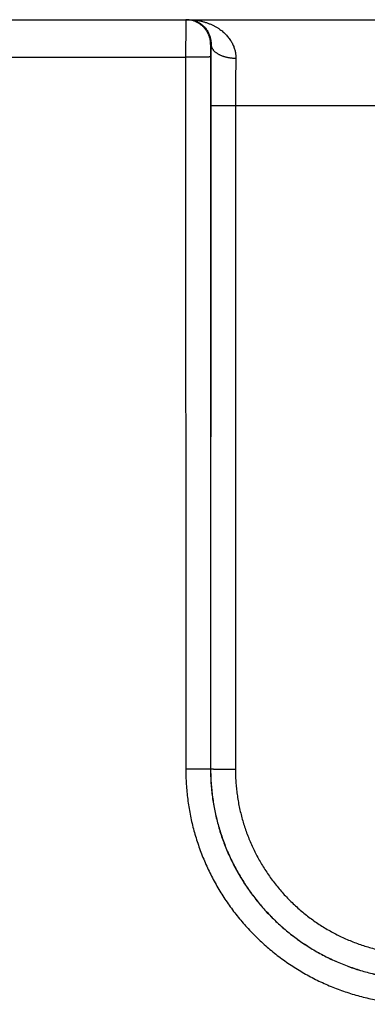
# Model space of a CAD drawing. Header units: inches. Extents: x 0 to 34, y 0 to 22.
# Tile 53 of 152: x 19.58 to 19.861, y 8.379 to 9.174. Entities that reach past the tile are written whole.
import ezdxf

# ---------------------------------------------------------------- set-up
doc = ezdxf.new("R2010")
doc.units = ezdxf.units.IN
doc.header["$LTSCALE"] = 1.87
doc.header["$MEASUREMENT"] = 0
doc.layers.get('0').update_dxf_attribs({"linetype": 'CONTINUOUS'})

msp = doc.modelspace()

# ---------------------------------------------------------------- linework, layer by layer
at = {"color": 7, "linetype": 'CONTINUOUS'}
for p, q in [((16.7548, 9.17443), (24.46884, 9.17443)), ((19.73483, 9.15443), (19.73449, 9.15443)), ((19.46529, 9.14417), (19.71432, 9.14417)), ((19.71432, 9.14417), (19.7144, 8.56883)), ((19.73431, 9.14434), (19.7344, 8.569)), ((19.73457, 9.10521), (19.73449, 8.56909)), ((19.75456, 9.10504), (19.75448, 8.56891)), ((19.75456, 9.10504), (20.35504, 9.10504)), ((19.7344, 8.569), (19.73449, 8.56909))]:
    msp.add_line(p, q, dxfattribs=at)
for points, knots in [([(19.71449, 9.17443), (19.71448, 9.17443), (19.71449, 9.17435), (19.71446, 9.17426), (19.71447, 9.17405), (19.71445, 9.17378), (19.71445, 9.17343), (19.71444, 9.17301), (19.71443, 9.17252), (19.71442, 9.17195), (19.71441, 9.1713), (19.7144, 9.17059), (19.7144, 9.16982), (19.71439, 9.16897), (19.71438, 9.16807), (19.71438, 9.1671), (19.71437, 9.16607), (19.71436, 9.16498), (19.71436, 9.16384), (19.71435, 9.16265), (19.71435, 9.16142), (19.71434, 9.16014), (19.71434, 9.15882), (19.71433, 9.15746), (19.71433, 9.15606), (19.71433, 9.15464), (19.71432, 9.15319), (19.71432, 9.15172), (19.71432, 9.15024), (19.71432, 9.14873), (19.71432, 9.14722), (19.71432, 9.14569), (19.71432, 9.14468), (19.71432, 9.14417)], [0, 0, 0, 0, 0.001321, 0.005191, 0.01162, 0.020591, 0.03208, 0.046057, 0.062488, 0.081332, 0.102532, 0.126024, 0.151748, 0.179644, 0.209654, 0.241718, 0.275749, 0.311638, 0.349288, 0.388613, 0.429516, 0.471874, 0.515563, 0.560482, 0.60653, 0.653571, 0.70146, 0.750073, 0.799306, 0.849045, 0.899161, 0.949523, 1, 1, 1, 1]), ([(19.73449, 9.15443), (19.73449, 9.1548), (19.73447, 9.15555), (19.73437, 9.15667), (19.73421, 9.15778), (19.734, 9.15888), (19.73372, 9.15997), (19.73337, 9.16104), (19.73297, 9.16209), (19.73252, 9.16311), (19.732, 9.16411), (19.73143, 9.16507), (19.73081, 9.16601), (19.73013, 9.16691), (19.72941, 9.16776), (19.72864, 9.16858), (19.72782, 9.16935), (19.72696, 9.17007), (19.72607, 9.17075), (19.72513, 9.17137), (19.72417, 9.17194), (19.72317, 9.17246), (19.72215, 9.17292), (19.7211, 9.17332), (19.72003, 9.17366), (19.71894, 9.17394), (19.71784, 9.17416), (19.71673, 9.17431), (19.71561, 9.17441), (19.71486, 9.17443), (19.71449, 9.17443)], [0, 0, 0, 0, 0.035717, 0.071433, 0.107149, 0.142866, 0.178582, 0.214298, 0.250014, 0.28573, 0.321446, 0.357162, 0.392877, 0.428592, 0.464307, 0.500022, 0.535736, 0.57145, 0.607164, 0.642877, 0.67859, 0.714303, 0.750016, 0.785728, 0.821441, 0.857153, 0.892865, 0.928576, 0.964288, 1, 1, 1, 1]), ([(19.71613, 9.17443), (19.71674, 9.17443), (19.71796, 9.17437), (19.71976, 9.17409), (19.72151, 9.17364), (19.72319, 9.17302), (19.72478, 9.17225), (19.72626, 9.17136), (19.72763, 9.17035), (19.72887, 9.16925), (19.72998, 9.16808), (19.73096, 9.16685), (19.73182, 9.16559), (19.73255, 9.16431), (19.73317, 9.16302), (19.73368, 9.16173), (19.73409, 9.16045), (19.7344, 9.15919), (19.73462, 9.15796), (19.73477, 9.15676), (19.73484, 9.15558), (19.73484, 9.15481), (19.73483, 9.15443)], [0, 0, 0, 0, 0.059945, 0.119634, 0.178919, 0.237611, 0.295436, 0.352234, 0.407834, 0.462136, 0.515034, 0.566455, 0.61638, 0.664764, 0.71165, 0.757028, 0.800907, 0.843331, 0.884347, 0.924056, 0.962565, 1, 1, 1, 1]), ([(19.71613, 9.17443), (19.71703, 9.17443), (19.71883, 9.17438), (19.72151, 9.17416), (19.72415, 9.17379), (19.72673, 9.17328), (19.72923, 9.17264), (19.73165, 9.17188), (19.73396, 9.171), (19.73616, 9.17002), (19.73823, 9.16895), (19.74017, 9.16781), (19.74199, 9.1666), (19.74366, 9.16533), (19.74521, 9.16401), (19.74662, 9.16266), (19.7479, 9.16128), (19.74905, 9.15989), (19.75009, 9.15848), (19.751, 9.15706), (19.75181, 9.15564), (19.75251, 9.15423), (19.7531, 9.15282), (19.7536, 9.15143), (19.75401, 9.15004), (19.75433, 9.14867), (19.75457, 9.14731), (19.75474, 9.14597), (19.75483, 9.14464), (19.75484, 9.14376), (19.75483, 9.14332)], [0, 0, 0, 0, 0.049107, 0.097936, 0.14632, 0.1941, 0.241093, 0.287108, 0.331987, 0.375631, 0.417954, 0.4589, 0.498462, 0.536619, 0.573385, 0.608809, 0.642929, 0.675794, 0.707479, 0.738056, 0.767592, 0.796163, 0.823858, 0.850756, 0.87693, 0.902462, 0.92744, 0.951956, 0.976108, 1, 1, 1, 1]), ([(19.73449, 9.15443), (19.73448, 9.15443), (19.73447, 9.15439), (19.73446, 9.15433), (19.73445, 9.15422), (19.73444, 9.15407), (19.73443, 9.15388), (19.73442, 9.15365), (19.73441, 9.15337), (19.7344, 9.15306), (19.73439, 9.15271), (19.73438, 9.15233), (19.73437, 9.15191), (19.73436, 9.15145), (19.73435, 9.15097), (19.73435, 9.15046), (19.73434, 9.14992), (19.73433, 9.14936), (19.73433, 9.14878), (19.73432, 9.14817), (19.73432, 9.14756), (19.73432, 9.14692), (19.73432, 9.14628), (19.73431, 9.14564), (19.73431, 9.14499), (19.73431, 9.14456), (19.73431, 9.14434)], [0, 0, 0, 0, 0.002367, 0.008774, 0.019404, 0.034271, 0.053344, 0.07654, 0.103708, 0.134689, 0.169365, 0.20762, 0.249307, 0.294245, 0.342227, 0.393019, 0.446375, 0.502085, 0.559944, 0.619723, 0.68111, 0.743762, 0.80733, 0.871459, 0.935796, 1, 1, 1, 1]), ([(19.73483, 9.15443), (19.73482, 9.15346), (19.7348, 9.15149), (19.73477, 9.1485), (19.73474, 9.14544), (19.73471, 9.14231), (19.73469, 9.13912), (19.73467, 9.13588), (19.73465, 9.13259), (19.73463, 9.12925), (19.73461, 9.12588), (19.7346, 9.12248), (19.73459, 9.11905), (19.73458, 9.11561), (19.73457, 9.11215), (19.73457, 9.10868), (19.73457, 9.10637), (19.73457, 9.10521)], [0, 0, 0, 0, 0.05923, 0.120016, 0.182259, 0.24585, 0.310671, 0.376607, 0.443537, 0.511335, 0.579876, 0.649038, 0.718704, 0.788752, 0.859063, 0.929519, 1, 1, 1, 1]), ([(19.73483, 9.15443), (19.73484, 9.15422), (19.73487, 9.15381), (19.73498, 9.15319), (19.73515, 9.15258), (19.73538, 9.15197), (19.73567, 9.15137), (19.73602, 9.15078), (19.73643, 9.1502), (19.7369, 9.14964), (19.73742, 9.14909), (19.738, 9.14855), (19.73862, 9.14804), (19.7393, 9.14754), (19.74002, 9.14707), (19.74079, 9.14662), (19.74161, 9.14619), (19.74246, 9.14579), (19.74335, 9.14541), (19.74428, 9.14507), (19.74524, 9.14475), (19.74623, 9.14446), (19.74725, 9.1442), (19.74829, 9.14398), (19.74934, 9.14378), (19.75042, 9.14362), (19.75151, 9.14349), (19.75261, 9.1434), (19.75372, 9.14334), (19.75446, 9.14332), (19.75483, 9.14332)], [0, 0, 0, 0, 0.024935, 0.050104, 0.07567, 0.101782, 0.128574, 0.156163, 0.184646, 0.2141, 0.244584, 0.27614, 0.308792, 0.34255, 0.377407, 0.413348, 0.450345, 0.488357, 0.527338, 0.567232, 0.607976, 0.649502, 0.691733, 0.734591, 0.777992, 0.821848, 0.86607, 0.910566, 0.955241, 1, 1, 1, 1]), ([(19.73431, 9.14434), (19.7343, 9.14433), (19.73424, 9.14433), (19.73413, 9.14432), (19.73396, 9.14431), (19.73373, 9.1443), (19.73343, 9.14429), (19.73308, 9.14428), (19.73267, 9.14427), (19.73221, 9.14427), (19.73169, 9.14426), (19.73111, 9.14425), (19.73049, 9.14424), (19.72981, 9.14423), (19.72909, 9.14423), (19.72832, 9.14422), (19.72751, 9.14421), (19.72666, 9.14421), (19.72577, 9.1442), (19.72484, 9.14419), (19.72388, 9.14419), (19.72289, 9.14419), (19.72188, 9.14418), (19.72084, 9.14418), (19.71979, 9.14417), (19.71871, 9.14417), (19.71763, 9.14417), (19.71653, 9.14417), (19.71542, 9.14417), (19.71469, 9.14417), (19.71432, 9.14417)], [0, 0, 0, 0, 0.002552, 0.008148, 0.016787, 0.028448, 0.043096, 0.060687, 0.081167, 0.104473, 0.130533, 0.159269, 0.19059, 0.224402, 0.2606, 0.299072, 0.339701, 0.382361, 0.426922, 0.473245, 0.521189, 0.570606, 0.621344, 0.673248, 0.726156, 0.779907, 0.834335, 0.889273, 0.944551, 1, 1, 1, 1]), ([(19.75483, 9.14332), (19.75482, 9.1425), (19.75479, 9.14085), (19.75476, 9.13834), (19.75473, 9.13578), (19.7547, 9.13316), (19.75468, 9.13049), (19.75465, 9.12778), (19.75463, 9.12502), (19.75462, 9.12224), (19.7546, 9.11942), (19.75459, 9.11657), (19.75458, 9.11371), (19.75457, 9.11083), (19.75457, 9.10794), (19.75456, 9.10601), (19.75456, 9.10504)], [0, 0, 0, 0, 0.063897, 0.129436, 0.196498, 0.264966, 0.334722, 0.405647, 0.47762, 0.550514, 0.624201, 0.698552, 0.773438, 0.848727, 0.924291, 1, 1, 1, 1]), ([(19.73457, 9.10521), (19.73458, 9.10521), (19.73464, 9.1052), (19.73475, 9.10519), (19.73492, 9.10518), (19.73515, 9.10517), (19.73545, 9.10517), (19.7358, 9.10516), (19.73621, 9.10515), (19.73667, 9.10514), (19.73719, 9.10513), (19.73777, 9.10512), (19.73839, 9.10511), (19.73907, 9.10511), (19.73979, 9.1051), (19.74056, 9.10509), (19.74137, 9.10508), (19.74222, 9.10508), (19.74311, 9.10507), (19.74404, 9.10507), (19.745, 9.10506), (19.74599, 9.10506), (19.747, 9.10505), (19.74804, 9.10505), (19.74909, 9.10505), (19.75017, 9.10504), (19.75125, 9.10504), (19.75235, 9.10504), (19.75346, 9.10504), (19.75419, 9.10504), (19.75456, 9.10504)], [0, 0, 0, 0, 0.002552, 0.008148, 0.016787, 0.028448, 0.043096, 0.060687, 0.081167, 0.104472, 0.130533, 0.159268, 0.19059, 0.224401, 0.260599, 0.299072, 0.3397, 0.382361, 0.426921, 0.473244, 0.521188, 0.570606, 0.621344, 0.673247, 0.726156, 0.779907, 0.834335, 0.889272, 0.944551, 1, 1, 1, 1]), ([(19.7344, 8.569), (19.73438, 8.56899), (19.73433, 8.56899), (19.73422, 8.56898), (19.73405, 8.56897), (19.73381, 8.56896), (19.73352, 8.56895), (19.73317, 8.56894), (19.73276, 8.56893), (19.73229, 8.56892), (19.73177, 8.56892), (19.7312, 8.56891), (19.73057, 8.5689), (19.7299, 8.56889), (19.72918, 8.56888), (19.72841, 8.56888), (19.7276, 8.56887), (19.72674, 8.56886), (19.72585, 8.56886), (19.72493, 8.56885), (19.72397, 8.56885), (19.72298, 8.56884), (19.72197, 8.56884), (19.72093, 8.56884), (19.71987, 8.56883), (19.7188, 8.56883), (19.71771, 8.56883), (19.71662, 8.56883), (19.71551, 8.56883), (19.71477, 8.56883), (19.7144, 8.56883)], [0, 0, 0, 0, 0.002552, 0.008148, 0.016787, 0.028448, 0.043096, 0.060686, 0.081166, 0.104471, 0.130532, 0.159267, 0.190588, 0.2244, 0.260597, 0.299069, 0.339698, 0.382358, 0.426918, 0.473242, 0.521186, 0.570603, 0.621341, 0.673245, 0.726154, 0.779905, 0.834333, 0.889272, 0.944551, 1, 1, 1, 1]), ([(19.7144, 8.56883), (19.7144, 8.5668), (19.71447, 8.56273), (19.71476, 8.55665), (19.71525, 8.55058), (19.71593, 8.54452), (19.71681, 8.5385), (19.71788, 8.5325), (19.71914, 8.52655), (19.72059, 8.52063), (19.72223, 8.51477), (19.72406, 8.50896), (19.72607, 8.50321), (19.72827, 8.49753), (19.73064, 8.49192), (19.7332, 8.48639), (19.73593, 8.48095), (19.73883, 8.4756), (19.74191, 8.47034), (19.74515, 8.46518), (19.74855, 8.46014), (19.75212, 8.4552), (19.75584, 8.45038), (19.75971, 8.44568), (19.76373, 8.44111), (19.7679, 8.43666), (19.7722, 8.43236), (19.77665, 8.42819), (19.78122, 8.42417), (19.78592, 8.4203), (19.79074, 8.41658), (19.79568, 8.41302), (19.80073, 8.40961), (19.80589, 8.40637), (19.81115, 8.4033), (19.8165, 8.4004), (19.82195, 8.39767), (19.82748, 8.39511), (19.83308, 8.39274), (19.83877, 8.39054), (19.84452, 8.38853), (19.85033, 8.3867), (19.8562, 8.38507), (19.86211, 8.38362), (19.86807, 8.38236), (19.87407, 8.38129), (19.8801, 8.38041), (19.88615, 8.37973), (19.89223, 8.37924), (19.89831, 8.37895), (19.90237, 8.37888), (19.9044, 8.37888)], [0, 0, 0, 0, 0.020411, 0.040825, 0.061237, 0.081648, 0.102055, 0.122459, 0.142861, 0.163264, 0.183669, 0.20408, 0.224492, 0.244901, 0.265304, 0.285705, 0.306109, 0.326515, 0.346921, 0.367326, 0.38773, 0.408134, 0.428538, 0.448943, 0.469348, 0.489752, 0.510157, 0.530562, 0.550968, 0.571374, 0.591781, 0.612187, 0.632593, 0.653001, 0.673411, 0.693821, 0.714229, 0.734635, 0.755042, 0.775455, 0.795871, 0.816287, 0.836698, 0.857106, 0.877513, 0.897923, 0.918336, 0.938752, 0.959171, 0.979588, 1, 1, 1, 1]), ([(19.7344, 8.569), (19.7344, 8.56711), (19.73446, 8.56332), (19.73475, 8.55764), (19.73522, 8.55198), (19.73589, 8.54634), (19.73674, 8.54072), (19.73778, 8.53513), (19.73901, 8.52958), (19.74042, 8.52408), (19.74201, 8.51862), (19.74379, 8.51323), (19.74574, 8.50789), (19.74787, 8.50263), (19.75018, 8.49744), (19.75265, 8.49232), (19.7553, 8.4873), (19.75812, 8.48236), (19.76109, 8.47753), (19.76423, 8.47279), (19.76752, 8.46817), (19.77097, 8.46365), (19.77456, 8.45926), (19.7783, 8.45498), (19.78218, 8.45084), (19.78619, 8.44682), (19.79034, 8.44294), (19.79461, 8.4392), (19.79901, 8.43561), (19.80353, 8.43217), (19.80816, 8.42887), (19.81289, 8.42574), (19.81773, 8.42276), (19.82267, 8.41995), (19.8277, 8.4173), (19.83281, 8.41482), (19.838, 8.41252), (19.84327, 8.41039), (19.84861, 8.40843), (19.85401, 8.40666), (19.85946, 8.40507), (19.86497, 8.40366), (19.87052, 8.40243), (19.87611, 8.40139), (19.88173, 8.40054), (19.88738, 8.39988), (19.89304, 8.3994), (19.89872, 8.39912), (19.90251, 8.39906), (19.9044, 8.39906)], [0, 0, 0, 0, 0.021284, 0.042566, 0.063847, 0.085127, 0.106407, 0.127687, 0.148965, 0.170244, 0.191523, 0.212802, 0.23408, 0.255353, 0.276623, 0.297893, 0.319164, 0.340434, 0.361702, 0.382968, 0.404233, 0.4255, 0.446767, 0.468032, 0.489295, 0.510559, 0.531822, 0.553089, 0.574359, 0.59563, 0.616901, 0.638172, 0.659445, 0.680721, 0.701999, 0.723276, 0.744553, 0.765833, 0.787118, 0.808405, 0.829692, 0.850979, 0.872266, 0.893554, 0.914842, 0.93613, 0.957419, 0.978709, 1, 1, 1, 1]), ([(19.73449, 8.56909), (19.73449, 8.56719), (19.73455, 8.5634), (19.73483, 8.55772), (19.73531, 8.55205), (19.73597, 8.54641), (19.73682, 8.54079), (19.73786, 8.5352), (19.73908, 8.52965), (19.74049, 8.52415), (19.74209, 8.51869), (19.74386, 8.51329), (19.74581, 8.50795), (19.74794, 8.50268), (19.75025, 8.49749), (19.75273, 8.49238), (19.75537, 8.48735), (19.75819, 8.48242), (19.76116, 8.47758), (19.7643, 8.47284), (19.76759, 8.46821), (19.77103, 8.4637), (19.77463, 8.4593), (19.77836, 8.45503), (19.78224, 8.45088), (19.78626, 8.44686), (19.7904, 8.44298), (19.79468, 8.43925), (19.79907, 8.43565), (19.80359, 8.43221), (19.80822, 8.42891), (19.81295, 8.42578), (19.81779, 8.4228), (19.82272, 8.41999), (19.82775, 8.41734), (19.83286, 8.41486), (19.83805, 8.41256), (19.84332, 8.41042), (19.84866, 8.40847), (19.85406, 8.4067), (19.85951, 8.4051), (19.86501, 8.40369), (19.87056, 8.40247), (19.87615, 8.40143), (19.88177, 8.40058), (19.88741, 8.39991), (19.89307, 8.39944), (19.89875, 8.39915), (19.90254, 8.39909), (19.90444, 8.39909)], [0, 0, 0, 0, 0.021301, 0.042595, 0.063884, 0.085169, 0.106451, 0.127733, 0.149016, 0.170299, 0.191583, 0.212867, 0.234152, 0.255436, 0.276716, 0.29799, 0.31926, 0.34053, 0.361802, 0.383072, 0.404339, 0.425605, 0.446869, 0.468133, 0.489397, 0.510663, 0.531929, 0.553196, 0.574461, 0.595727, 0.616994, 0.638264, 0.659534, 0.680803, 0.702072, 0.723344, 0.744621, 0.765901, 0.787183, 0.808464, 0.829743, 0.851022, 0.8723, 0.893578, 0.914856, 0.936135, 0.957419, 0.978707, 1, 1, 1, 1]), ([(19.73449, 8.56909), (19.7345, 8.56908), (19.73456, 8.56908), (19.73467, 8.56906), (19.73484, 8.56906), (19.73507, 8.56905), (19.73537, 8.56904), (19.73572, 8.56903), (19.73613, 8.56902), (19.73659, 8.56901), (19.73711, 8.569), (19.73769, 8.56899), (19.73831, 8.56899), (19.73899, 8.56898), (19.73971, 8.56897), (19.74048, 8.56896), (19.74129, 8.56896), (19.74214, 8.56895), (19.74303, 8.56894), (19.74396, 8.56894), (19.74492, 8.56893), (19.7459, 8.56893), (19.74692, 8.56893), (19.74795, 8.56892), (19.74901, 8.56892), (19.75009, 8.56892), (19.75117, 8.56891), (19.75227, 8.56891), (19.75337, 8.56891), (19.75411, 8.56891), (19.75448, 8.56891)], [0, 0, 0, 0, 0.002552, 0.008148, 0.016787, 0.028448, 0.043096, 0.060687, 0.081166, 0.104472, 0.130533, 0.159268, 0.19059, 0.224401, 0.260599, 0.299071, 0.3397, 0.38236, 0.426921, 0.473244, 0.521188, 0.570606, 0.621344, 0.673247, 0.726156, 0.779907, 0.834335, 0.889273, 0.944551, 1, 1, 1, 1]), ([(19.75448, 8.56891), (19.75448, 8.5672), (19.75454, 8.56378), (19.7548, 8.55866), (19.75524, 8.55355), (19.75585, 8.54846), (19.75663, 8.5434), (19.75759, 8.53836), (19.75872, 8.53337), (19.76001, 8.52841), (19.76148, 8.52351), (19.76311, 8.51865), (19.76491, 8.51385), (19.76687, 8.50912), (19.76899, 8.50445), (19.77127, 8.49987), (19.7737, 8.49536), (19.77629, 8.49094), (19.77902, 8.48661), (19.7819, 8.48238), (19.78493, 8.47824), (19.78809, 8.47422), (19.79139, 8.4703), (19.79482, 8.4665), (19.79838, 8.46282), (19.80206, 8.45926), (19.80586, 8.45583), (19.80978, 8.45253), (19.8138, 8.44936), (19.81793, 8.44634), (19.82217, 8.44346), (19.8265, 8.44072), (19.83091, 8.43814), (19.83542, 8.4357), (19.84001, 8.43343), (19.84467, 8.4313), (19.8494, 8.42934), (19.8542, 8.42755), (19.85905, 8.42591), (19.86396, 8.42445), (19.86891, 8.42315), (19.8739, 8.42202), (19.87893, 8.42107), (19.884, 8.42028), (19.88908, 8.41967), (19.89419, 8.41923), (19.89931, 8.41897), (19.90273, 8.41891), (19.90444, 8.41891)], [0, 0, 0, 0, 0.02178, 0.043551, 0.065312, 0.087064, 0.108806, 0.130542, 0.152275, 0.174009, 0.195747, 0.217489, 0.239236, 0.260984, 0.282727, 0.304466, 0.3262, 0.347934, 0.369667, 0.3914, 0.413133, 0.434865, 0.456598, 0.478331, 0.500063, 0.521796, 0.543528, 0.565259, 0.58699, 0.60872, 0.630451, 0.652182, 0.673912, 0.695641, 0.717374, 0.739112, 0.760853, 0.782594, 0.80433, 0.826062, 0.847789, 0.869514, 0.891242, 0.912977, 0.934721, 0.956473, 0.978233, 1, 1, 1, 1])]:
    msp.add_open_spline(points, degree=3, knots=knots, dxfattribs=at)

doc.saveas('drawing.dxf')
